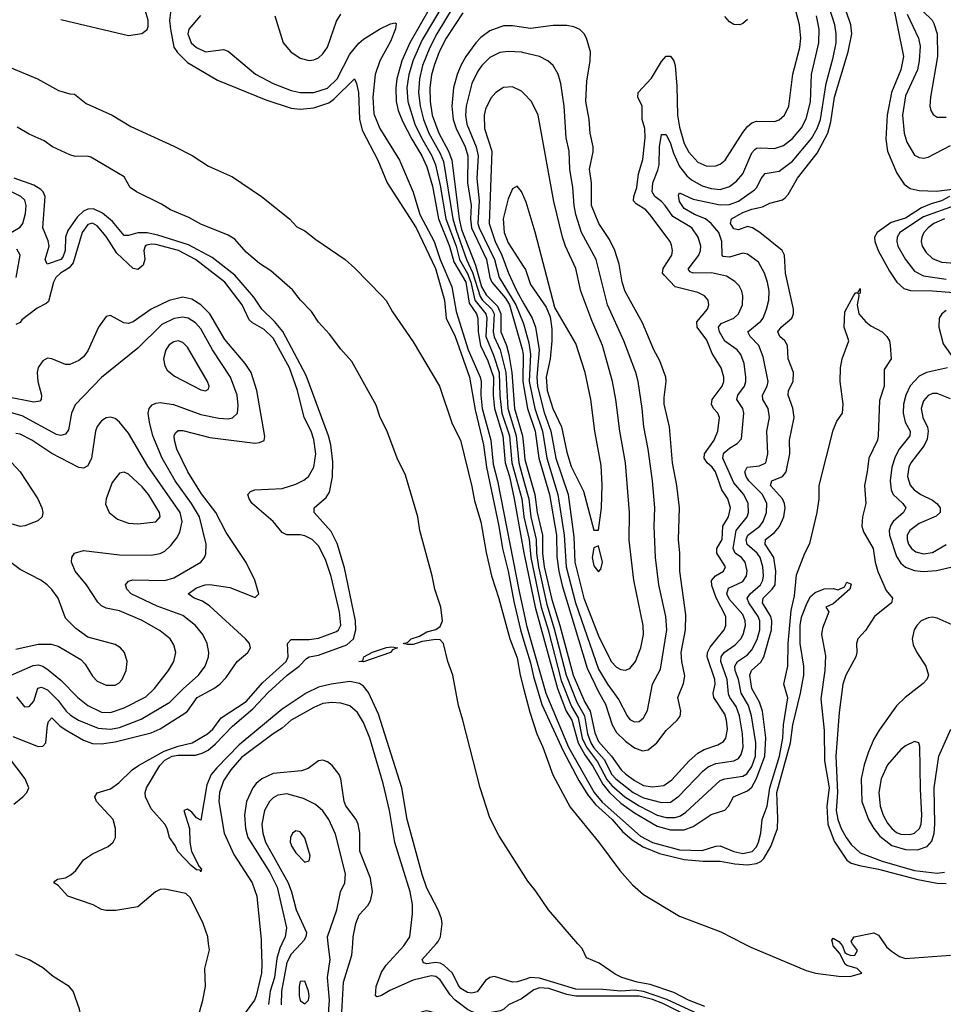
# Model space of a CAD drawing. Header units: inches. Extents: x 1173000 to 1307049, y 522583 to 678455.
# Tile 26 of 256: x 1197768 to 1201857, y 539732 to 544093. Entities that reach past the tile are written whole.
import ezdxf

# ---------------------------------------------------------------- set-up
doc = ezdxf.new("R2010")
doc.units = ezdxf.units.IN
doc.header["$MEASUREMENT"] = 0
for name, color, linetype in [('B1593', 7, 'Continuous'), ('B1594', 7, 'Continuous'), ('B2503', 7, 'Continuous'), ('B2504', 7, 'Continuous')]:
    doc.layers.add(name, color=color, linetype=linetype)

msp = doc.modelspace()

# ---------------------------------------------------------------- linework, layer by layer
at = {"layer": 'B1593', "color": 5}
for points, elevation in [([(1198559.6, 539680.4), (1198578.5, 539750), (1198589.8, 539810), (1198587, 539890), (1198607.4, 539972.6), (1198603.9, 540000)], 680), ([(1198837.4, 540000), (1198840.3, 539910), (1198837.6, 539870), (1198814.6, 539770), (1198807.1, 539750), (1198750, 539672)], 680), ([(1198928.5, 540000), (1198919.3, 539980.7), (1198906.1, 539933.9), (1198896.6, 539850), (1198877.1, 539790), (1198869.5, 539730.5)], 720), ([(1199012.2, 540000), (1198970, 539954.5), (1198950, 539916.2), (1198926.3, 539790), (1198925.5, 539730)], 740), ([(1199134.3, 539690), (1199139.6, 539750), (1199130.3, 539850), (1199142.6, 539930), (1199134.1, 540000)], 740), ([(1200000, 539611.7), (1199970.5, 539590), (1199885.6, 539574.4), (1199850, 539575.8), (1199810, 539584.4), (1199685.1, 539645.1), (1199610, 539692.9), (1199570, 539702.3), (1199550, 539698.4), (1199478.7, 539661.3), (1199420.4, 539619.6), (1199366.1, 539553.9), (1199330, 539484.1), (1199310, 539466.2), (1199290, 539487.6), (1199249.6, 539569.6), (1199224.8, 539584.8), (1199169.9, 539589.9), (1199166.9, 539606.9), (1199192.1, 539670), (1199201, 539830), (1199238.5, 539950), (1199242.2, 540000)], 720), ([(1200000, 539764), (1199990, 539756.7), (1199932.8, 539730), (1199911.1, 539710), (1199896.6, 539703.4), (1199829.7, 539690.3), (1199790, 539689.1), (1199750, 539709.1), (1199696, 539750), (1199673.7, 539773.8), (1199630, 539840.8), (1199610, 539855.4), (1199590, 539857.7), (1199510, 539838.1), (1199406.9, 539793.1), (1199370, 539771.3), (1199350, 539764.1), (1199343.1, 539770), (1199346.2, 539810), (1199370, 539874.6), (1199390, 539905.3), (1199468.1, 539990), (1199474.7, 540000)], 680), ([(1200000, 539840.5), (1199970, 539831.1), (1199950, 539829.4), (1199870, 539854.7), (1199850, 539849.9), (1199830, 539837.2), (1199793.7, 539786.3), (1199770, 539781.8), (1199750, 539784.6), (1199721.5, 539801.5), (1199710, 539815.6), (1199684, 539870), (1199645.3, 539905.3), (1199630, 539913.5), (1199610, 539916.7), (1199570.8, 539910.8), (1199555.2, 539915.2), (1199549.8, 539930), (1199612.2, 540000)], 660), ([(1197736.9, 539203.1), (1197777.6, 539282.4), (1197814.9, 539325.1), (1197850, 539382.4), (1197879.7, 539410), (1197932.1, 539447.9), (1197975.3, 539504.7), (1197988.4, 539530), (1198004.4, 539590), (1198034.3, 539650), (1198036.9, 539690), (1198032.6, 539710), (1198004.7, 539790), (1197986.3, 539810), (1197915.6, 539855.6), (1197870, 539893.1), (1197810, 539928.6), (1197750, 539951.9)], 720)]:
    msp.add_lwpolyline(points, dxfattribs=dict(at, elevation=elevation))
at = {"layer": 'B1593', "color": 5, "elevation": 760}
msp.add_lwpolyline([(1199030, 539834), (1199010, 539832.8), (1199005, 539810), (1199004.8, 539770), (1199010, 539748.8), (1199030, 539733.4), (1199046.6, 539750), (1199049.7, 539770), (1199046.8, 539790)], close=True, dxfattribs=at)
at = {"layer": 'B1594', "color": 5}
for points, elevation in [([(1197950, 544093), (1198250, 544021.9), (1198308.3, 544031.7), (1198331.4, 544048.6), (1198337, 544062.9), (1198336.3, 544090), (1198319.3, 544150)], 660), ([(1199587.3, 544150), (1199495.9, 543990), (1199459.6, 543910), (1199437.5, 543830), (1199433.4, 543790), (1199435.1, 543730), (1199444.1, 543690), (1199462.6, 543642.6), (1199503.3, 543563.3), (1199548.2, 543490), (1199570, 543440.4), (1199595, 543355), (1199622.6, 543210), (1199671.3, 543090), (1199690, 543020.4), (1199742.6, 542930), (1199757.5, 542837.5), (1199790, 542790), (1199796.4, 542770), (1199797.6, 542710), (1199808.8, 542650), (1199840.9, 542580.9), (1199865.8, 542510), (1199864.6, 542430), (1199870.5, 542370), (1199907.7, 542250), (1199917.5, 542130), (1199936.3, 542070), (1199957.9, 541970), (1200000, 541731.1)], 720), ([(1199650, 544172.2), (1199550, 544002.6), (1199510, 543913.1), (1199490.3, 543850), (1199482.2, 543790), (1199486.4, 543730), (1199517.5, 543630), (1199546.2, 543570), (1199592.6, 543490), (1199609, 543450), (1199630, 543358.4), (1199655.1, 543210), (1199699.8, 543090), (1199715.8, 543030), (1199750, 542969), (1199765.9, 542930), (1199783.7, 542850), (1199832.2, 542790), (1199836.6, 542770), (1199831.4, 542690), (1199866, 542606), (1199890.8, 542530), (1199893.1, 542426.9), (1199902.5, 542350), (1199937.2, 542250), (1199946.8, 542130), (1199990.7, 541970), (1200000, 541892.1)], 740), ([(1199687.7, 544150), (1199614.9, 544030), (1199583.8, 543970), (1199551.6, 543890), (1199537.7, 543830), (1199533.1, 543770), (1199540.2, 543710), (1199555.8, 543650), (1199579.8, 543590), (1199630, 543499.9), (1199644.3, 543464.3), (1199685.9, 543210), (1199699.9, 543159.9), (1199746, 543030), (1199772.3, 542972.3), (1199806.7, 542866.7), (1199817.6, 542850), (1199858.5, 542810), (1199869.2, 542790), (1199863.5, 542710), (1199868.4, 542688.4), (1199894.8, 542630), (1199919.7, 542530), (1199928.8, 542370), (1199966.3, 542250), (1199977.1, 542130), (1200000, 542049.4)], 760), ([(1198436.1, 544136.1), (1198430.5, 544089.5), (1198435, 544050), (1198450.3, 543970.3), (1198466.5, 543946.5), (1198510, 543903.6), (1198644.2, 543824.2), (1198857.3, 543737.3), (1198970, 543701.2), (1199010, 543695.7), (1199070, 543702.3), (1199136, 543724), (1199159.1, 543740.9), (1199250, 543830.4), (1199259.7, 543810), (1199267.9, 543770), (1199271.9, 543651.9), (1199283.6, 543603.6), (1199354.1, 543470), (1199395, 543370), (1199522.7, 543170), (1199609.2, 542990), (1199648.6, 542850), (1199656, 542770), (1199696.3, 542690), (1199759.5, 542510), (1199784.5, 542364.5), (1199820.8, 542210), (1199834.4, 542110), (1199890, 541849.2), (1199905.4, 541750), (1199931.3, 541650), (1199956.1, 541516.1), (1199984.5, 541390), (1200000, 541340.5)], 660), ([(1198568.4, 544111.6), (1198516.3, 544050), (1198512.4, 544030), (1198527.5, 543990), (1198550, 543969.1), (1198590, 543949.6), (1198670, 543959.8), (1198690, 543953.2), (1198811.3, 543851.3), (1198890.6, 543810.6), (1198970, 543778.3), (1199010, 543769.7), (1199070, 543770.1), (1199130, 543788.8), (1199174.1, 543830), (1199230, 543940.3), (1199270, 543988.2), (1199290, 544006), (1199361.2, 544050), (1199410, 544074.5), (1199430, 544078.4), (1199435, 544075), (1199432.3, 544052.3), (1199410, 543995.8), (1199362.7, 543910), (1199341.3, 543850), (1199331.8, 543750), (1199336.2, 543676.2), (1199362.5, 543610), (1199450.1, 543470), (1199510, 543328.5), (1199538.9, 543230), (1199602.4, 543110), (1199629.2, 543030), (1199681.7, 542910), (1199699.7, 542799.7), (1199753.5, 542630), (1199805.9, 542510), (1199811.3, 542490), (1199809.5, 542430), (1199816.1, 542370), (1199854.2, 542230), (1199863.8, 542123.8), (1199883.5, 542050), (1199979.3, 541559.3), (1200000, 541465.1)], 680), ([(1198897.1, 544110), (1198934.5, 543990), (1198968.3, 543950), (1199010, 543922.1), (1199050, 543911.6), (1199070, 543914.2), (1199090, 543923.4), (1199110, 543941.5), (1199130, 543971.1), (1199170, 544086.5), (1199190, 544116.5)], 720), ([(1199730, 544123.5), (1199656.5, 544010), (1199625.6, 543950), (1199603.2, 543890), (1199591.8, 543848.2), (1199584.3, 543790), (1199584.5, 543730), (1199594, 543670), (1199623.2, 543590), (1199667.1, 543510), (1199680.9, 543470), (1199713.6, 543210), (1199723.9, 543163.9), (1199785.4, 543005.4), (1199813, 542910), (1199833.7, 542873.7), (1199883.5, 542823.5), (1199897.8, 542790), (1199898, 542710), (1199922.9, 542650), (1199933.5, 542610), (1199946.6, 542530), (1199959, 542370), (1199994.6, 542250), (1200000, 542194.5)], 780), ([(1200000, 544057.6), (1199950, 544064.6), (1199910, 544064.6), (1199850, 544042.9), (1199810, 544014), (1199786.8, 543990), (1199743.1, 543930), (1199720.8, 543890), (1199704.5, 543850), (1199688.9, 543790), (1199680.6, 543710), (1199686.6, 543650), (1199699.7, 543610), (1199740.7, 543530), (1199751.5, 543490), (1199750.6, 543370), (1199766.6, 543270), (1199763.1, 543210), (1199767.9, 543170), (1199834.3, 543030), (1199849.9, 542950), (1199859, 542930), (1199918.9, 542858.9), (1199936.6, 542830), (1199993, 542633), (1199996.5, 542610), (1199995.3, 542490), (1200000, 542463.4)], 820), ([(1200000, 543946.1), (1199990, 543948.5), (1199930, 543951.8), (1199893.1, 543946.9), (1199850, 543925), (1199814.1, 543890), (1199796, 543864), (1199769.7, 543810), (1199745, 543710), (1199742.4, 543670), (1199748.2, 543630), (1199789.3, 543530), (1199797.6, 543490), (1199791.4, 543388.6), (1199802.3, 543290), (1199796.7, 543190), (1199801.9, 543170), (1199869.5, 543030), (1199890.3, 542950), (1199964.7, 542830), (1199997.7, 542750), (1200000, 542741.4)], 840), ([(1197722.5, 543882.5), (1197846, 543830), (1197938.8, 543778.8), (1197990, 543763.5), (1198010, 543762), (1198061.9, 543721.9), (1198177.3, 543670), (1198259.6, 543619.6), (1198450, 543532.1), (1198530.6, 543490.6), (1198603.2, 543443.2), (1198710, 543396.8), (1198837.8, 543310), (1198962.6, 543210), (1198995, 543175), (1199030, 543157), (1199078.3, 543118.3), (1199208.1, 543030), (1199251.6, 542991.6), (1199371, 542870), (1199390, 542849.1), (1199419.1, 542799.1), (1199510, 542666.3), (1199626.2, 542470), (1199683.3, 542303.3), (1199719.2, 542230), (1199770, 542025.5), (1199781.3, 541961.3), (1199810, 541868), (1199833.2, 541733.2), (1199856.6, 541630), (1199890, 541528.5), (1199938.2, 541350), (1199970, 541266.4), (1199983.3, 541190), (1200000, 541126.3)], 640), ([(1200000, 543765.8), (1199990, 543776.4), (1199950, 543794.8), (1199910, 543791.9), (1199875.6, 543770), (1199854.5, 543745.5), (1199830, 543696.3), (1199823.6, 543670), (1199826.3, 543610), (1199858.3, 543510), (1199846, 543190), (1199872.7, 543110), (1199903, 543050), (1199931.6, 542970), (1199968.6, 542890), (1200000, 542834.5)], 860), ([(1200000, 540305.7), (1199890, 540478.7), (1199850, 540557.7), (1199806.1, 540690), (1199730.4, 540990.4), (1199710, 541055.1), (1199686, 541190), (1199663.8, 541250), (1199644.4, 541330), (1199630, 541345.8), (1199610, 541348.1), (1199550, 541338.3), (1199510, 541325.7), (1199484.9, 541324.9), (1199465.2, 541330), (1199485.3, 541334.7), (1199500.7, 541350), (1199537.4, 541362.6), (1199570, 541381.3), (1199610, 541391.8), (1199630, 541404.4), (1199639.3, 541430), (1199633.1, 541490), (1199605.4, 541570), (1199594.7, 541630), (1199539.5, 541830), (1199531.2, 541890), (1199475.8, 542075.8), (1199439.3, 542150), (1199393.6, 542273.6), (1199363.8, 542330), (1199345.5, 542385.5), (1199238.1, 542578.1), (1199190, 542632.7), (1199139.8, 542699.8), (1199090, 542753.3), (1199059.7, 542799.7), (1199010.7, 542850), (1198975.9, 542895.9), (1198880, 542980), (1198830, 543012.4), (1198770, 543063.2), (1198720.3, 543120.3), (1198690, 543137.7), (1198570, 543186.2), (1198516.1, 543216.1), (1198435.6, 543250), (1198395, 543275), (1198284.5, 543330), (1198256.1, 543350), (1198230, 543396), (1198083.3, 543483.3), (1198067.8, 543487.8), (1198013.7, 543486.3), (1197990, 543493.8), (1197912.3, 543530), (1197876.6, 543556.6), (1197810, 543586.2), (1197757.1, 543617.1)], 640), ([(1197729.7, 543150), (1197770, 543173.7), (1197781.8, 543190), (1197793.9, 543233.8), (1197795.7, 543270), (1197790, 543292.7), (1197772.7, 543310), (1197572.8, 543410)], 680), ([(1199612.2, 540000), (1199621.1, 540010), (1199631.4, 540030), (1199638, 540090), (1199636.1, 540110), (1199620.5, 540150), (1199570, 540245.7), (1199550, 540306.3), (1199483.5, 540550), (1199460.4, 540690), (1199356.4, 541016.4), (1199312.7, 541112.7), (1199290, 541141), (1199272.6, 541152.6), (1199230, 541161.2), (1199147.2, 541150), (1199090, 541136.4), (1199035.8, 541110), (1198930, 541039.4), (1198739.5, 540880.5), (1198641.2, 540778.8), (1198615.9, 540750), (1198596.1, 540703.9), (1198570, 540548), (1198550, 540558), (1198530, 540582), (1198510, 540595.3), (1198494, 540590), (1198519.3, 540510), (1198520.9, 540450), (1198528.7, 540408.7), (1198561.6, 540341.6), (1198572.4, 540330), (1198570, 540318), (1198566, 540326), (1198550, 540327.6), (1198526.8, 540346.8), (1198468.5, 540408.5), (1198455.8, 540435.8), (1198431.6, 540470), (1198420.9, 540510), (1198410, 540529), (1198350, 540597.2), (1198325, 540650), (1198322.6, 540670), (1198328.7, 540690), (1198387.6, 540790), (1198410, 540813.1), (1198442.3, 540830), (1198470, 540835), (1198545.4, 540834.6), (1198576.1, 540843.9), (1198602.3, 540857.7), (1198635.3, 540884.7), (1198710, 540963.8), (1198799.8, 541040.2), (1198867.2, 541112.8), (1198952.7, 541190), (1199004.8, 541230), (1199037.2, 541262.8), (1199050, 541270.5), (1199090, 541278.4), (1199215.6, 541324.4), (1199245.6, 541350), (1199256.6, 541390), (1199253.9, 541430), (1199205.5, 541665.5), (1199172.9, 541772.9), (1199146.3, 541826.3), (1199071.2, 541910), (1199071.5, 541930), (1199124.2, 541975.8), (1199139.5, 542000.5), (1199152.4, 542067.6), (1199153.6, 542133.6), (1199145, 542210), (1199135.4, 542250), (1199036.3, 542516.3), (1198932.1, 542712.1), (1198895.5, 542755.5), (1198839.9, 542810), (1198803.7, 542863.7), (1198720.5, 542960.5), (1198619.6, 543039.6), (1198515, 543095), (1198378.9, 543138.9), (1198331.4, 543148.6), (1198291.4, 543148.6), (1198250, 543136.9), (1198230, 543136.8), (1198178.7, 543198.7), (1198134.9, 543234.9), (1198094.3, 543254.3), (1198070, 543253.7), (1198050, 543243.9), (1198022.2, 543217.8), (1197981.4, 543158.6), (1197970.9, 543130), (1197968.3, 543070), (1197958.7, 543041.3), (1197950, 543029.9), (1197889.9, 543009.9), (1197880.9, 543030), (1197898.4, 543090), (1197893.8, 543113.8), (1197869.4, 543170), (1197880.8, 543310), (1197871.9, 543330), (1197861, 543341), (1197830, 543359.2), (1197743.2, 543390)], 660), ([(1200000, 543308), (1199990, 543332.3), (1199970, 543355.1), (1199950, 543343.7), (1199930, 543298.4), (1199909, 543211), (1199913, 543150), (1199930, 543104.8), (1200000, 542997.1)], 880), ([(1198603.9, 540000), (1198600.1, 540030), (1198579.6, 540090), (1198523.2, 540203.2), (1198502.8, 540222.8), (1198410, 540241.4), (1198390, 540240.7), (1198369.5, 540230.5), (1198290, 540164), (1198192.7, 540147.3), (1198150, 540147.3), (1198130, 540150.9), (1198092.3, 540172.3), (1197981, 540210), (1197937.2, 540257.2), (1197919.3, 540270), (1197922.5, 540277.5), (1197934.5, 540285.5), (1197970, 540291.6), (1197994.4, 540305.6), (1198015.6, 540324.5), (1198050, 540371.8), (1198090, 540398), (1198158.7, 540430), (1198181.3, 540450), (1198191.3, 540470), (1198191.2, 540510), (1198181.3, 540550), (1198107.9, 540630), (1198099.7, 540650), (1198110, 540668.2), (1198170, 540686.7), (1198206.9, 540713.1), (1198266, 540770), (1198294, 540790), (1198406.8, 540853.2), (1198470, 540875.5), (1198530.6, 540890), (1198599.9, 540930), (1198623, 540950), (1198660.1, 540999.9), (1198770, 541072.6), (1198843.6, 541156.4), (1198948.1, 541250), (1198956.6, 541270), (1198953.5, 541330), (1198970, 541347), (1199050, 541347.5), (1199090, 541353.7), (1199170, 541382.6), (1199179.6, 541390), (1199189.2, 541410.8), (1199183.9, 541470), (1199146.6, 541626.6), (1199121.6, 541701.6), (1199090, 541763), (1199063.4, 541790), (1199030, 541806.8), (1199010, 541811.4), (1198950, 541811.3), (1198930, 541822), (1198890.2, 541870.2), (1198796.8, 541950), (1198783.1, 541970), (1198778.3, 541990), (1198790, 542002.6), (1198809.2, 542010), (1198930, 542016.3), (1198990, 542035.1), (1199026.5, 542053.5), (1199046.9, 542070), (1199069.9, 542110.1), (1199078.7, 542170), (1199070, 542232.8), (1199058.3, 542270), (1199026.9, 542330), (1198997.6, 542450), (1198962.2, 542550), (1198890, 542681.9), (1198850, 542720.9), (1198798, 542750), (1198783.6, 542763.6), (1198753.1, 542830), (1198675.5, 542930), (1198545.6, 543030), (1198470.1, 543069.9), (1198370, 543097.4), (1198350, 543098.8), (1198330, 543094.2), (1198323.7, 543090), (1198316.6, 543070), (1198321.1, 543030), (1198314.9, 543005.1), (1198290, 542985.5), (1198270, 542991.1), (1198198.2, 543058.3), (1198150, 543133), (1198110, 543179.1), (1198090, 543190.8), (1198070, 543186.1), (1198043.6, 543150), (1198004.2, 543015.8), (1197986, 542994), (1197947.7, 542970), (1197928, 542950), (1197917.8, 542930), (1197895, 542845), (1197884.7, 542835.3), (1197844.5, 542815.5), (1197777.3, 542762.7), (1197770, 542751.6), (1197750, 542742.9)], 680), ([(1197751.8, 542950), (1197769.8, 543049.8), (1197755.5, 543075.5)], 680), ([(1197737.2, 540917.2), (1197850, 540873.7), (1197870, 540875.5), (1197883.8, 540890), (1197891.3, 540968.7), (1197895.8, 540984.2), (1197910, 541000.7), (1197945.6, 540965.6), (1197969.2, 540949.2), (1198050, 540901.3), (1198090, 540887), (1198130, 540885.9), (1198190, 540894.8), (1198350, 540934.7), (1198390, 540952.3), (1198498.3, 541021.7), (1198510, 541030.1), (1198552.9, 541090), (1198626.8, 541130), (1198654, 541150), (1198681.3, 541178.7), (1198730, 541249.4), (1198777.7, 541290), (1198789.8, 541310), (1198784.9, 541330), (1198766.8, 541350), (1198610, 541495.5), (1198576.8, 541516.8), (1198540.5, 541530), (1198513, 541550), (1198550, 541576.4), (1198589.6, 541590), (1198610, 541591.7), (1198697.4, 541577.4), (1198810, 541534), (1198826, 541550), (1198809, 541610), (1198770, 541688.5), (1198681.3, 541821.3), (1198635.4, 541910), (1198572.9, 541992.9), (1198511.8, 542090), (1198462.8, 542190), (1198452.7, 542230), (1198451.4, 542250), (1198456.9, 542263.1), (1198470, 542273.5), (1198490, 542272.7), (1198610, 542242.8), (1198810, 542217.5), (1198830, 542219.3), (1198850, 542229.1), (1198853.4, 542246.6), (1198817.7, 542450), (1198791.9, 542530), (1198765.7, 542570), (1198676.2, 542676.2), (1198609.5, 542790), (1198570, 542829.9), (1198530, 542854.2), (1198490, 542863.4), (1198430, 542849), (1198349.2, 542810.8), (1198270, 542754.5), (1198250, 542747), (1198228.5, 542750), (1198170, 542783.1), (1198150, 542778.3), (1198116.3, 542730), (1198070, 542626.2), (1198050, 542599.4), (1198030, 542583.7), (1197990, 542566), (1197970, 542565.6), (1197910, 542590.9), (1197890, 542593.5), (1197870, 542582.2), (1197850, 542552.6), (1197844.8, 542530), (1197847.9, 542490), (1197864.4, 542430), (1197862.4, 542410), (1197856.6, 542403.4), (1197830, 542397.9), (1197710, 542421.6)], 720), ([(1197753.9, 541093.9), (1197789.5, 541049.5), (1197810, 541050.2), (1197830, 541073.7), (1197848.2, 541131.8), (1197863.4, 541136.6), (1197890, 541125), (1197937.9, 541077.9), (1197972.9, 541030), (1197992.1, 541012.1), (1198027.8, 540990), (1198114.4, 540954.4), (1198170, 540950.7), (1198210, 540957.8), (1198305.4, 540994.6), (1198433.1, 541070), (1198490.8, 541129.2), (1198559.1, 541190), (1198589.2, 541230), (1198603, 541270), (1198604.7, 541290), (1198598.3, 541330), (1198578.3, 541370), (1198546.5, 541410), (1198490, 541453.2), (1198375.8, 541495.8), (1198261.5, 541550), (1198241.5, 541570), (1198236.1, 541590), (1198250, 541605.5), (1198268.7, 541611.3), (1198410, 541609.2), (1198450, 541620.3), (1198569.7, 541690), (1198586.6, 541710), (1198592.5, 541727.5), (1198593.6, 541770), (1198563.4, 541890), (1198528.1, 541950), (1198455.9, 542050), (1198398.7, 542150), (1198357.8, 542250), (1198342.1, 542310), (1198337, 542350), (1198341.4, 542370), (1198353.5, 542386.5), (1198370, 542394.6), (1198390, 542396.8), (1198448, 542388), (1198570, 542344.6), (1198650, 542327.9), (1198690, 542325), (1198710, 542329), (1198732.5, 542350), (1198735.6, 542384.4), (1198729.9, 542430), (1198701.7, 542510), (1198621.7, 542630), (1198570, 542723.9), (1198546.5, 542750), (1198512.9, 542770), (1198490, 542774.3), (1198451.5, 542768.5), (1198397.7, 542742.3), (1198290, 542638.3), (1198130, 542508), (1198013, 542387), (1197997, 542350), (1197983.4, 542276.6), (1197970, 542256.4), (1197950, 542251.4), (1197930, 542255.5), (1197777.8, 542337.8), (1197710, 542357.9)], 740), ([(1197730, 541190.1), (1197827.7, 541232.3), (1197850, 541235), (1197870, 541229.3), (1197893.6, 541213.6), (1197950, 541166.6), (1198024.7, 541090), (1198070, 541054.5), (1198130, 541026), (1198170, 541023.8), (1198230, 541044.6), (1198326.3, 541093.7), (1198364.1, 541130), (1198426.5, 541210), (1198449.8, 541250), (1198458.4, 541290), (1198450, 541324.2), (1198434.6, 541350), (1198390, 541386.3), (1198310, 541430.9), (1198210, 541474.3), (1198150, 541486.5), (1198130, 541496.5), (1198113.4, 541513.4), (1198063.4, 541590), (1198013.3, 541650), (1197996.8, 541690), (1197998, 541710), (1198009.8, 541730.2), (1198050, 541741.1), (1198210, 541722.2), (1198350, 541721.3), (1198390, 541727.7), (1198410, 541739.3), (1198436.1, 541763.9), (1198463, 541797), (1198477.3, 541822.7), (1198486.4, 541870), (1198478.6, 541910), (1198334.8, 542114.8), (1198250, 542261.6), (1198210, 542309.8), (1198190, 542326.6), (1198170, 542331.9), (1198150, 542328.7), (1198130, 542315.3), (1198110, 542291.1), (1198102.6, 542270), (1198085.9, 542150), (1198070, 542117.2), (1198050, 542106.3), (1198030, 542108.6), (1197910, 542171.7), (1197821.2, 542230), (1197770, 542256.5), (1197750, 542260.3)], 760), ([(1197713.7, 542150), (1197769.4, 542089.5), (1197847.5, 541970), (1197866.2, 541930), (1197870.2, 541910), (1197867, 541890), (1197847.3, 541872.7), (1197790, 541850.9), (1197770, 541847.7), (1197730, 541859.4)], 760), ([(1197750, 541304.1), (1197850, 541327.1), (1197907.3, 541327.3), (1197938.1, 541318.1), (1198039, 541259), (1198057.9, 541237.9), (1198090, 541184.9), (1198110, 541163.5), (1198150, 541145), (1198190, 541145.2), (1198206.5, 541153.5), (1198221, 541170), (1198239.1, 541210), (1198243.5, 541250), (1198231.8, 541290), (1198214.5, 541310), (1198190, 541324.7), (1198070, 541357.7), (1198016.2, 541396.2), (1197970, 541441.6), (1197937.4, 541530), (1197910, 541568.5), (1197888.5, 541590), (1197861.3, 541610), (1197770, 541658), (1197710, 541702)], 780), ([(1199474.7, 540000), (1199494.5, 540030), (1199507.1, 540132.9), (1199506.6, 540173.4), (1199496.5, 540230), (1199428.3, 540448.3), (1199404.5, 540590), (1199377.1, 540710), (1199318.1, 540910), (1199290, 540980.3), (1199263.9, 541023.9), (1199230, 541053), (1199190, 541065.4), (1199150, 541068.3), (1199110, 541064.4), (1199070, 541046.9), (1198970, 540990.8), (1198930, 540954.2), (1198890, 540929.5), (1198750, 540824.8), (1198702.3, 540770), (1198670, 540720.8), (1198652.9, 540670), (1198650, 540630), (1198672.5, 540490), (1198715.8, 540395.8), (1198797.4, 540270), (1198818.1, 540210), (1198836.9, 540016.9), (1198837.4, 540000)], 680), ([(1197742, 540618), (1197781.3, 540650), (1197799.6, 540670), (1197808.2, 540690), (1197792.2, 540730), (1197685.7, 540870)], 720), ([(1199242.2, 540000), (1199244.4, 540030), (1199255.5, 540090), (1199271.4, 540128.6), (1199308.5, 540170), (1199320.7, 540190), (1199329.9, 540230), (1199321.4, 540290), (1199274.1, 540410), (1199273.5, 540490), (1199267.1, 540530), (1199258, 540550), (1199211.1, 540611.1), (1199204.3, 540630), (1199189.9, 540729.9), (1199181.8, 540750), (1199150.8, 540790), (1199130, 540806), (1199110, 540813.3), (1199090, 540809.8), (1199044.5, 540775.5), (1199014.9, 540765.1), (1198890, 540754.2), (1198840.1, 540730), (1198815.1, 540710), (1198799.3, 540690), (1198772.2, 540630), (1198763.3, 540570), (1198767.8, 540510), (1198778.5, 540470), (1198875.4, 540315.4), (1198907, 540250), (1198948.7, 540070), (1198942.7, 540030), (1198928.5, 540000)], 720), ([(1199134.1, 540000), (1199130.5, 540030), (1199171.9, 540150), (1199188.5, 540230), (1199206.6, 540270), (1199210.5, 540310), (1199165.6, 540485.6), (1199135.9, 540550), (1199110, 540588.9), (1199077.4, 540617.4), (1199023.8, 540643.8), (1198950, 540663.2), (1198910, 540658.3), (1198890, 540646.6), (1198874, 540630), (1198851.8, 540590), (1198840.5, 540530), (1198843.7, 540490), (1198856.6, 540450), (1198956.3, 540270), (1198971.8, 540230), (1198991.6, 540150), (1199037.2, 540050), (1199034.6, 540030), (1199025.5, 540014.5), (1199012.2, 540000)], 740)]:
    msp.add_lwpolyline(points, dxfattribs=dict(at, elevation=elevation))
for points, elevation in [([(1198470, 542669.8), (1198450, 542665.4), (1198430, 542651.9), (1198414.4, 542630), (1198405, 542590), (1198410, 542559.1), (1198420.6, 542540.6), (1198453.8, 542513.8), (1198570, 542453.4), (1198590, 542448.6), (1198603.5, 542456.5), (1198607.2, 542470), (1198599.4, 542490), (1198510, 542642.7), (1198490, 542663.5)], 760), ([(1198230, 542088.8), (1198210, 542084.2), (1198177.7, 542042.3), (1198150.2, 541970), (1198147.1, 541947.1), (1198163.1, 541910), (1198200.1, 541880.1), (1198250, 541862.5), (1198290, 541860.1), (1198370, 541868.7), (1198389.8, 541890), (1198386.3, 541910), (1198338.4, 541990), (1198310, 542023.6), (1198250, 542079.4)], 780), ([(1199290, 541248.5), (1199269.6, 541250), (1199286.7, 541253.3), (1199291.6, 541270), (1199330, 541291.4), (1199391.9, 541311.9), (1199414.8, 541314.8), (1199441, 541310), (1199418, 541302), (1199410, 541289.9)], 640), ([(1198990, 540500.5), (1198975.5, 540490), (1198967.4, 540470), (1198966, 540450), (1198972.2, 540430), (1198990, 540403.1), (1199030, 540361.6), (1199050, 540367.3), (1199054, 540390), (1199030, 540469.3), (1199010, 540495.1)], 760)]:
    msp.add_lwpolyline(points, close=True, dxfattribs=dict(at, elevation=elevation))
at = {"layer": 'B2503', "color": 5}
for points, elevation in [([(1200801.3, 539721.3), (1200729.2, 539750), (1200663.8, 539783.8), (1200559.7, 539819.7), (1200501.3, 539830), (1200434, 539850), (1200404.8, 539864.8), (1200333.7, 539913.7), (1200277.8, 539937.8), (1200258.2, 539978.2), (1200239.3, 540000)], 640), ([(1200975.4, 540000), (1201005, 539985), (1201250, 539881.1), (1201290.9, 539869.1), (1201405.8, 539854.2), (1201450, 539857), (1201497.2, 539870), (1201475.3, 539890), (1201430, 539903.7), (1201422.7, 539910), (1201398.4, 539958.4), (1201369.7, 539990), (1201367.7, 540000)], 640), ([(1201403, 540000), (1201410.7, 539990.7), (1201421.6, 539961.6), (1201430, 539954.8), (1201447.9, 539947.9), (1201466, 539950), (1201477.2, 539970), (1201456, 540000)], 640), ([(1201596.8, 540000), (1201606.4, 539986.4), (1201627.6, 539967.6), (1201663.1, 539943.1), (1201690, 539934.9), (1201890, 539949.3)], 640), ([(1200790, 539680.1), (1200633.6, 539753.6), (1200530, 539788.6), (1200490, 539793.9), (1200430, 539790.6), (1200350, 539797.5), (1200230, 539798.3), (1200070, 539848.1), (1200030.1, 539850), (1200000, 539840.5)], 660), ([(1200770, 539656.5), (1200615.5, 539735.5), (1200570, 539753.2), (1200510, 539767.5), (1200230, 539767.2), (1200190, 539775), (1200110, 539802), (1200070, 539805), (1200043.9, 539796.1), (1200000, 539764)], 680)]:
    msp.add_lwpolyline(points, dxfattribs=dict(at, elevation=elevation))
at = {"layer": 'B2504', "color": 5}
for points, elevation in [([(1201899.8, 544740.2), (1201735.1, 544650), (1201710.4, 544629.6), (1201687.7, 544592.3), (1201677.7, 544490), (1201681.8, 544430), (1201715.4, 544315.4), (1201741.3, 544190), (1201753, 544153), (1201766.6, 544130), (1201807.5, 544090), (1201816, 544076), (1201830.5, 544030), (1201832.1, 543930), (1201801.1, 543750), (1201798.4, 543710), (1201802.2, 543690), (1201812, 543672), (1201830, 543660.8), (1201870, 543660.6)], 760), ([(1200000, 541892.1), (1200000.3, 541890), (1200023.6, 541790), (1200031.2, 541710), (1200076.8, 541490), (1200108, 541390), (1200165.2, 541165.2), (1200210.5, 541050.5), (1200240.1, 541000.1), (1200258.6, 540910), (1200277.7, 540870), (1200325.8, 540805.8), (1200367.7, 540727.7), (1200390, 540701.5), (1200446.6, 540650), (1200510, 540610.7), (1200590, 540569.1), (1200630, 540559.5), (1200670, 540559.4), (1200693.3, 540566.7), (1200717.7, 540582.3), (1200870, 540722.3), (1200890.3, 540729.7), (1200970, 540741.6), (1200987, 540753), (1201010, 540785.2), (1201025.9, 540830), (1201026.6, 540890), (1201007.4, 541010), (1200994.5, 541054.5), (1200962.4, 541110), (1200950.7, 541170), (1200935.4, 541210), (1200933.9, 541230), (1200945.4, 541250), (1200990, 541279.5), (1201010, 541301.2), (1201032.6, 541347.4), (1201044.9, 541390), (1201044.3, 541430), (1201037.7, 541450), (1200996, 541510), (1200988.5, 541530), (1201002.1, 541550), (1201047.4, 541590), (1201058.6, 541610), (1201061.9, 541630), (1201058.6, 541670), (1201047.1, 541710), (1201033.1, 541730), (1200988.3, 541768.3), (1200983.8, 541790), (1200992, 541810), (1201044.4, 541850), (1201060.3, 541870), (1201074.9, 541910), (1201075.4, 541950), (1201056.5, 541990), (1200996.4, 542050), (1200984, 542070), (1200978.1, 542090), (1200989.5, 542110.5), (1201043.9, 542116.1), (1201071.2, 542130), (1201080.7, 542170), (1201076.7, 542270), (1201088.3, 542330), (1201081.5, 542370), (1201057.7, 542410), (1201056.4, 542430), (1201078, 542470), (1201081.5, 542490), (1201059.7, 542599.7), (1201040.6, 542650), (1201002.7, 542690), (1200991.6, 542710), (1201050, 542757.2), (1201059.9, 542770), (1201074.8, 542810), (1201085, 542850), (1201086.4, 542890), (1201079.6, 542930), (1201066.2, 542970), (1201039.1, 543019.1), (1200990, 543054), (1200970, 543058.4), (1200910, 543040.4), (1200883.2, 543043.2), (1200878.4, 543050), (1200876.7, 543110), (1200863.1, 543150), (1200829.1, 543190), (1200804.9, 543210), (1200756.3, 543230), (1200710, 543256.9), (1200690, 543286.6), (1200684.9, 543315.1), (1200690, 543326.4), (1200750, 543297.4), (1200870, 543272.1), (1200910, 543274), (1200950, 543289.4), (1201021.5, 543338.5), (1201031.8, 543350), (1201050.3, 543389.7), (1201068.6, 543411.4), (1201130, 543421), (1201190, 543465.3), (1201273.4, 543566.6), (1201298.9, 543610), (1201313, 543650), (1201338.2, 543810), (1201370, 543924.9), (1201382.4, 543990), (1201382.9, 544030), (1201377.1, 544070), (1201342, 544182)], 740), ([(1201630, 544185.8), (1201681.5, 543930), (1201670.1, 543870), (1201628.1, 543770), (1201608.7, 543670), (1201602.9, 543562.9), (1201610.1, 543510), (1201652.3, 543412.3), (1201684.6, 543364.6), (1201710, 543344.3), (1201750, 543335.7), (1201827.3, 543332.7), (1201897.5, 543342.5)], 720), ([(1200000, 541731.1), (1200003.7, 541710), (1200049.7, 541490.3), (1200149, 541130), (1200188, 541030), (1200212.7, 540990), (1200240.2, 540890), (1200270, 540836), (1200306.2, 540786.2), (1200350, 540706.1), (1200379.1, 540670), (1200430, 540622.8), (1200490, 540579.6), (1200590, 540520.4), (1200650, 540504.5), (1200710, 540504.8), (1200750, 540519.7), (1200830, 540572.7), (1200890, 540591), (1200906.4, 540610), (1200929, 540651), (1200990, 540677.2), (1201010, 540693.5), (1201030, 540732.2), (1201067.8, 540830), (1201071.6, 540911.6), (1201057.4, 541030), (1201043.8, 541070), (1201009.2, 541130), (1201000.3, 541190), (1201007.6, 541210), (1201050, 541246.7), (1201063.3, 541270), (1201097.3, 541390), (1201098.6, 541430), (1201093.4, 541450), (1201057, 541510), (1201059.1, 541530), (1201099.9, 541570), (1201112.3, 541590), (1201115.8, 541650), (1201106.4, 541710), (1201068, 541770), (1201069.4, 541790), (1201110, 541821.2), (1201131.5, 541848.5), (1201151.1, 541890), (1201157.5, 541930), (1201154.9, 541950), (1201146, 541970), (1201092.6, 542030), (1201097.8, 542050), (1201145.7, 542070), (1201161.7, 542090), (1201177.2, 542170), (1201177, 542230), (1201196.6, 542330), (1201191.5, 542371.5), (1201169.9, 542430), (1201171.6, 542450), (1201192.8, 542490), (1201194.4, 542530), (1201170.6, 542590), (1201167.2, 542650), (1201156, 542670), (1201133.3, 542690), (1201124.9, 542710), (1201139.5, 542730), (1201186.6, 542770), (1201193.9, 542790), (1201193.9, 542810), (1201158.8, 542970), (1201154, 543050), (1201144.3, 543070), (1201044.7, 543150), (1201012.6, 543170), (1200990, 543176.3), (1200950, 543162.4), (1200930, 543165.6), (1200915.3, 543190), (1200919, 543210), (1200970, 543238.4), (1201010, 543253.3), (1201056.7, 543263.3), (1201090, 543279.8), (1201144.8, 543295.2), (1201156.5, 543303.5), (1201170, 543318.9), (1201211.2, 543390), (1201298.3, 543501.7), (1201346.4, 543590), (1201359.4, 543640.6), (1201375.9, 543750), (1201436.5, 543950), (1201453.1, 544030), (1201448.4, 544070), (1201427.2, 544130)], 720), ([(1200000, 542194.5), (1200004.8, 542144.8), (1200049.1, 541989.1), (1200058.3, 541910), (1200082.4, 541810), (1200083.3, 541730), (1200089.7, 541670), (1200124.6, 541524.6), (1200159.8, 541410), (1200218.2, 541190), (1200269.9, 541070), (1200293.5, 541030), (1200314.8, 540934.8), (1200330, 540895.6), (1200388.4, 540830), (1200430.6, 540770.6), (1200450, 540752), (1200490, 540722.5), (1200530, 540701.3), (1200570, 540694.3), (1200619.5, 540700.5), (1200654.6, 540725.4), (1200731.5, 540810), (1200770, 540843.6), (1200799.2, 540860.8), (1200859.2, 540880.8), (1200884.3, 540895.7), (1200894.5, 540910), (1200901.2, 540950), (1200897.9, 540990), (1200890, 541016.5), (1200841.7, 541090), (1200838.9, 541110), (1200846.6, 541150), (1200845.4, 541170), (1200811.7, 541270), (1200813.7, 541290), (1200825.7, 541314.2), (1200886.8, 541390), (1200895, 541410), (1200894.9, 541450), (1200851.4, 541531.4), (1200833.1, 541586.9), (1200831.1, 541608.9), (1200848.4, 541630), (1200883.9, 541650), (1200892.7, 541670), (1200854.5, 541730), (1200854.4, 541750), (1200878.6, 541790), (1200881.8, 541850), (1200905.6, 541890), (1200915, 541930), (1200902.6, 541970), (1200876.5, 542010), (1200848.3, 542090), (1200834.1, 542110), (1200811.1, 542130), (1200798.6, 542150), (1200800.6, 542170), (1200843.4, 542230), (1200859.4, 542270), (1200866.9, 542330), (1200858.5, 542350), (1200840.5, 542370), (1200830.5, 542390), (1200834.2, 542410), (1200878.5, 542470), (1200885.7, 542490), (1200885.8, 542510), (1200874.3, 542550), (1200833.8, 542613.8), (1200810, 542672.5), (1200767.4, 542730), (1200766.3, 542753.7), (1200813.7, 542810), (1200819.8, 542830), (1200816.2, 542850), (1200799.7, 542870), (1200770, 542884.7), (1200670, 542909.4), (1200620.7, 542960.7), (1200614.5, 542970), (1200617.3, 542990), (1200655.5, 543050), (1200658.9, 543070), (1200654.3, 543094.3), (1200647.6, 543110), (1200558.2, 543230), (1200540.2, 543250), (1200497.5, 543277.5), (1200486.1, 543290), (1200486.8, 543310), (1200500.1, 543350), (1200507, 543410), (1200527.3, 543472.7), (1200537.8, 543570), (1200535.6, 543610), (1200524.6, 543650), (1200523.4, 543710), (1200504.7, 543750), (1200506.8, 543770), (1200566, 543834), (1200610, 543907.4), (1200630, 543930.4), (1200650, 543930.4), (1200664.4, 543910), (1200670.1, 543890.1), (1200677.6, 543797.6), (1200680.6, 543670), (1200690, 543616), (1200710, 543544.1), (1200730, 543505.9), (1200770, 543462.1), (1200810, 543443.3), (1200850, 543445.1), (1200870, 543453), (1200892, 543470), (1200970, 543593.4), (1200990, 543619.4), (1201010, 543636.3), (1201030, 543643), (1201110, 543641.8), (1201130, 543649.3), (1201154.5, 543670), (1201173.9, 543710), (1201191.6, 543851.6), (1201222.6, 543970), (1201226.5, 544010), (1201221.2, 544070), (1201206.3, 544126.3)], 780), ([(1200000, 542049.4), (1200022.6, 541970), (1200030.3, 541890), (1200054.9, 541790), (1200055.4, 541730), (1200064.8, 541670), (1200102.1, 541502.1), (1200134.9, 541394.9), (1200186.9, 541190), (1200235.4, 541070), (1200268.8, 541010), (1200282.2, 540930), (1200296.5, 540890), (1200310, 540867.4), (1200355.5, 540815.5), (1200390, 540750.1), (1200408, 540730), (1200484.8, 540670), (1200530, 540646.7), (1200610, 540624.9), (1200650, 540627.7), (1200686.9, 540653.1), (1200793.8, 540766.2), (1200815.9, 540784.1), (1200850, 540798.4), (1200930, 540809.7), (1200950, 540820.4), (1200962.2, 540837.8), (1200970.9, 540870), (1200968.1, 540930), (1200955.2, 541010), (1200939.8, 541050), (1200912.1, 541090), (1200906.1, 541106.1), (1200900.9, 541170), (1200872.6, 541250), (1200873.9, 541270), (1200886.4, 541290), (1200936.3, 541323.7), (1200961, 541350), (1200971.4, 541370), (1200981, 541410), (1200980.7, 541430), (1200970, 541458.6), (1200910, 541525), (1200898.4, 541550), (1200905.9, 541574.1), (1200970, 541604.1), (1200986.7, 541630), (1200988.5, 541651.5), (1200979.7, 541690), (1200963.4, 541710), (1200936.1, 541730), (1200926.7, 541750), (1200940.4, 541830), (1200988.3, 541890), (1200994.2, 541910), (1200993.7, 541950), (1200974.1, 541990), (1200930, 542041.1), (1200880.6, 542150), (1200883.6, 542170), (1200890, 542177.5), (1200910, 542195.4), (1200945, 542215), (1200963.8, 542236.2), (1200974.8, 542350), (1200969.3, 542370), (1200943, 542410), (1200947.5, 542430), (1200976.6, 542470), (1200983.4, 542490), (1200983, 542510), (1200975.1, 542570), (1200961.6, 542610), (1200944.7, 542630), (1200890, 542668.9), (1200866.1, 542710), (1200861.7, 542730), (1200873.4, 542746.7), (1200929.8, 542770), (1200949.9, 542790), (1200967.6, 542830), (1200969.1, 542870), (1200965.4, 542890), (1200953.8, 542913.8), (1200933.6, 542933.6), (1200897, 542957.1), (1200831.2, 542971.2), (1200750.4, 542970.4), (1200736.5, 542976.5), (1200727.5, 542987.5), (1200774.8, 543050), (1200782.7, 543070), (1200783.8, 543090), (1200772.5, 543130), (1200744.3, 543170), (1200660.5, 543220.5), (1200626.4, 543270), (1200610, 543288), (1200579.6, 543310), (1200568.3, 543330), (1200570.7, 543370), (1200593.7, 543426.3), (1200598.6, 543450), (1200601.3, 543530), (1200610, 543583.7), (1200630, 543583.6), (1200650, 543544.2), (1200662.1, 543502.1), (1200690, 543442.1), (1200721.7, 543401.7), (1200742.6, 543382.6), (1200790, 543356.9), (1200830, 543344.2), (1200870, 543340.7), (1200910, 543354.4), (1200942, 543378), (1200970, 543409.4), (1201010, 543502.3), (1201022.6, 543517.4), (1201030, 543523.3), (1201050, 543525.2), (1201110, 543522.1), (1201150, 543535.3), (1201190, 543566.6), (1201230, 543613.6), (1201250, 543653.6), (1201269.4, 543729.4), (1201273.8, 543850), (1201305.8, 543990), (1201307.9, 544050), (1201296.1, 544110)], 760), ([(1200990, 544092.9), (1200970, 544075), (1200956.3, 544070), (1200930, 544071.6), (1200910, 544083.5), (1200890, 544106.4)], 780), ([(1201697.2, 544117.2), (1201747.8, 544010), (1201755.1, 543975.1), (1201750.8, 543910), (1201742.5, 543870), (1201690, 543755.1), (1201676.1, 543670), (1201684.6, 543590), (1201696.6, 543550), (1201730, 543493), (1201750, 543482), (1201770, 543479.8), (1201790, 543483.9), (1201890, 543534.8)], 740), ([(1200000, 542463.4), (1200016.4, 542370), (1200050.2, 542270), (1200066.9, 542150), (1200113.4, 541990), (1200144.4, 541810), (1200146.8, 541713.2), (1200155.4, 541650), (1200170, 541587.2), (1200280.4, 541220.4), (1200330, 541115.3), (1200361.2, 541061.2), (1200391.3, 540970), (1200410, 540935.5), (1200450, 540897), (1200490, 540867.9), (1200525, 540855), (1200550, 540858.7), (1200588.6, 540890), (1200630, 540943.8), (1200679.3, 540990), (1200691.8, 541008.2), (1200695, 541030), (1200682.2, 541090), (1200706.9, 541153.1), (1200712.9, 541187.1), (1200699.8, 541250), (1200697.4, 541290), (1200716.4, 541390), (1200717.3, 541457.3), (1200690.7, 541650), (1200690.4, 541730), (1200684.3, 541790), (1200689.3, 541930), (1200678.1, 542030), (1200658, 542130), (1200644.5, 542290), (1200621.9, 542390), (1200621.1, 542418.9), (1200630.5, 542490), (1200628.5, 542510), (1200602.1, 542582.1), (1200576.3, 542630), (1200525.9, 542750), (1200449.2, 542889.2), (1200435.4, 542930), (1200422, 543010), (1200403.6, 543070), (1200379.1, 543119.1), (1200331.4, 543190), (1200299.6, 543270), (1200299.7, 543370), (1200290.4, 543430), (1200306.7, 543506.7), (1200307.7, 543530), (1200293.3, 543590), (1200288.8, 543650), (1200274.4, 543730), (1200279.2, 543820.8), (1200294.4, 543910), (1200295.8, 543950), (1200278.2, 544010), (1200267.2, 544030), (1200248.4, 544048.4), (1200220.7, 544060.7), (1200190, 544067.4), (1200130, 544066.7), (1200030, 544053.3), (1200000, 544057.6)], 820), ([(1200000, 542741.4), (1200021.7, 542661.7), (1200029.9, 542610), (1200023.2, 542490), (1200049.4, 542370), (1200082.6, 542270), (1200102, 542150), (1200150.7, 541990), (1200179.3, 541810), (1200187.5, 541670), (1200229.3, 541509.3), (1200330, 541216.2), (1200370, 541149.5), (1200420.1, 541080.1), (1200457.1, 541010), (1200470, 540993.6), (1200490, 540983.5), (1200510, 540985), (1200530, 541000.3), (1200547.5, 541032.5), (1200570.4, 541149.6), (1200604.5, 541215.5), (1200633.1, 541390), (1200628.4, 541450), (1200597.9, 541590), (1200582.5, 541710), (1200577.5, 541850), (1200579.6, 541930), (1200569.3, 542050), (1200551, 542190), (1200531.6, 542290), (1200524.7, 542370), (1200506.4, 542490), (1200495.5, 542530), (1200442.9, 542670), (1200370.4, 542830), (1200320.4, 543030), (1200255.5, 543150), (1200229.9, 543230), (1200222.3, 543270), (1200217.6, 543350), (1200203.4, 543430), (1200201.3, 543510), (1200187.7, 543570), (1200178.6, 543710), (1200163.7, 543810), (1200151.7, 543851.7), (1200129.7, 543890), (1200106.3, 543910), (1200069.2, 543929.2), (1200000, 543946.1)], 840), ([(1200000, 542834.5), (1200036.4, 542770), (1200051.4, 542730), (1200068, 542630), (1200057.2, 542510), (1200060.2, 542470), (1200090, 542352.6), (1200119.4, 542270), (1200142, 542150), (1200195.7, 541990), (1200221.9, 541801.9), (1200226.1, 541690), (1200266, 541530), (1200330, 541364.3), (1200386.9, 541250), (1200410, 541225), (1200430, 541214.3), (1200450, 541212.1), (1200470, 541219.6), (1200494.9, 541250), (1200518.6, 541310), (1200529.9, 541370), (1200528.7, 541410), (1200487.2, 541610), (1200467, 541787), (1200467.7, 541910), (1200450.9, 542130), (1200424.5, 542270), (1200407.6, 542410), (1200392.7, 542490), (1200347.8, 542650), (1200300.4, 542760.4), (1200252.2, 542890), (1200229.9, 542990), (1200184.3, 543090), (1200170.8, 543130), (1200132.3, 543287.7), (1200063.2, 543670), (1200033.6, 543730), (1200000, 543765.8)], 860), ([(1201885.5, 543310), (1201849.1, 543290), (1201803, 543277), (1201761.1, 543258.9), (1201690, 543213.9), (1201626.2, 543193.8), (1201564.2, 543150), (1201553.3, 543130), (1201554.2, 543110), (1201568.4, 543070), (1201619.4, 542979.4), (1201651.4, 542930), (1201682.1, 542902.1), (1201712.5, 542892.5), (1201810, 542892.2), (1201903.9, 542883.9)], 720), ([(1200000, 542997.1), (1200006.7, 542986.7), (1200030, 542920.4), (1200098.9, 542818.9), (1200116.7, 542776.7), (1200123.9, 542723.9), (1200124.1, 542670), (1200117.3, 542590), (1200099.4, 542510), (1200103.8, 542450), (1200128, 542370), (1200166.1, 542290), (1200190, 542176.5), (1200210, 542113.6), (1200264.8, 542004.8), (1200310, 541831.3), (1200330, 541832), (1200344.2, 541930), (1200347.4, 542032.6), (1200342.1, 542117.9), (1200314.7, 542270), (1200296.4, 542410), (1200271.6, 542530), (1200230, 542658.9), (1200137.7, 542817.7), (1200050, 543152), (1200010, 543283.7), (1200000, 543308)], 880), ([(1201910, 543269.7), (1201770, 543219.6), (1201664.4, 543150), (1201652.9, 543130), (1201651.2, 543110), (1201656.4, 543090), (1201689.8, 543029.7), (1201730, 542978.6), (1201770, 542958.2), (1201870, 542943.5)], 740), ([(1201862.2, 543210), (1201815.6, 543190), (1201790, 543171.2), (1201771.7, 543150), (1201761.9, 543130), (1201759.6, 543110), (1201764.3, 543090), (1201781.1, 543061.1), (1201810, 543035.1), (1201850, 543019), (1201910, 543014.7)], 760), ([(1200000, 541465.1), (1200012.1, 541410), (1200098.1, 541110), (1200198.2, 540870), (1200312.1, 540670), (1200347.3, 540627.3), (1200516.9, 540476.9), (1200570, 540448.3), (1200690, 540415.5), (1200790, 540413.6), (1200850, 540432.8), (1200870, 540434.2), (1200930, 540407.9), (1200970, 540399.2), (1201010.8, 540409.2), (1201030.2, 540429.8), (1201039.8, 540450), (1201049.6, 540490), (1201055.7, 540550), (1201077.8, 540610), (1201090, 540690), (1201132.7, 540830), (1201146.7, 540910), (1201150.3, 540970), (1201168.4, 541088.4), (1201151.2, 541150), (1201168.6, 541230), (1201170, 541330), (1201183.9, 541476.1), (1201199.1, 541540.9), (1201206.7, 541633.3), (1201243.8, 541730), (1201266.8, 541773.2), (1201299.4, 541910), (1201307.2, 541970), (1201307.5, 542030), (1201370, 542274.9), (1201386.1, 542313.9), (1201411.2, 542350), (1201414.3, 542390), (1201401.2, 542490), (1201401.8, 542550), (1201410, 542590.4), (1201439.8, 542670), (1201419.1, 542730), (1201421.5, 542798.5), (1201459.5, 542870), (1201470, 542884), (1201478, 542882), (1201490, 542902), (1201490, 542882), (1201482, 542878), (1201484, 542870), (1201475.8, 542830), (1201484, 542790), (1201513.8, 542753.8), (1201536.5, 542736.5), (1201586.8, 542710), (1201608.1, 542690), (1201618.5, 542670), (1201622.4, 542650), (1201627.2, 542590), (1201596.3, 542543.7), (1201595.3, 542470), (1201574.7, 542405.3), (1201569.7, 542249.7), (1201565.8, 542230), (1201527.1, 542150), (1201521, 542090), (1201507.9, 542030), (1201514.1, 541950), (1201499.6, 541890), (1201496.7, 541850), (1201503.9, 541823.9), (1201546.5, 541750), (1201555.3, 541690), (1201567.9, 541647.9), (1201604.4, 541564.4), (1201631.9, 541530), (1201628.7, 541510), (1201553.2, 541450), (1201512.6, 541387.4), (1201479.7, 541350), (1201472.6, 541330), (1201474.3, 541290), (1201470.1, 541270), (1201426, 541190), (1201413.2, 541150), (1201396.6, 541023.4), (1201381.7, 540830), (1201389.5, 540670), (1201382.3, 540590), (1201389.8, 540550), (1201405.3, 540510), (1201426.8, 540470), (1201450, 540438.9), (1201490, 540401.9), (1201586.4, 540366.4), (1201730, 540324.9), (1201830, 540312.3), (1201863.3, 540316.7)], 680), ([(1201870, 542803.9), (1201851.6, 542790), (1201839.2, 542770), (1201837.6, 542730), (1201856.6, 542656.6), (1201903.5, 542590)], 720), ([(1201876.4, 542550), (1201783.6, 542530), (1201750, 542514.2), (1201710, 542470.5), (1201691.2, 542430), (1201681.7, 542390), (1201679.9, 542350), (1201688.4, 542310), (1201710.9, 542270), (1201709.7, 542250), (1201662.5, 542190), (1201643.8, 542156.2), (1201629.5, 542110), (1201622.2, 542050), (1201625.9, 542010), (1201635.2, 541990), (1201678.9, 541950), (1201692.1, 541930), (1201681.5, 541910), (1201636, 541870), (1201625.5, 541854.5), (1201618.3, 541830), (1201619.6, 541810), (1201650, 541714.3), (1201670, 541685.3), (1201690, 541667.6), (1201730, 541652.3), (1201770, 541648.1), (1201826.8, 541653.2), (1201910, 541671.5)], 720), ([(1201890, 542413.9), (1201830, 542437.6), (1201810, 542437.2), (1201790, 542428.2), (1201770, 542405.1), (1201759.9, 542370), (1201767.1, 542330), (1201787.4, 542287.4), (1201790.6, 542270), (1201785.8, 542234.2), (1201773.4, 542206.6), (1201714.1, 542130), (1201705.2, 542110), (1201698.8, 542070), (1201710, 542031.6), (1201727.8, 542010), (1201757.6, 541990), (1201810, 541964.7), (1201828.8, 541950), (1201843.5, 541930), (1201842.9, 541910), (1201825.9, 541894.1), (1201750, 541861.6), (1201708.9, 541830), (1201698.1, 541810), (1201696.8, 541790), (1201702.7, 541770), (1201716.1, 541750), (1201735.3, 541735.3), (1201770, 541726.2), (1201810, 541733.2), (1201870, 541767.5)], 740), ([(1200000, 541340.5), (1200030, 541244.6), (1200043.1, 541183.1), (1200079.8, 541059.8), (1200173.6, 540853.7), (1200243.1, 540723.1), (1200281.5, 540661.5), (1200316.7, 540616.7), (1200390.6, 540550), (1200437.4, 540497.4), (1200480.3, 540460.3), (1200528.5, 540428.5), (1200600.3, 540400.3), (1200710, 540372.7), (1200794.5, 540365.5), (1200870, 540365.9), (1200933.6, 540353.6), (1200990, 540349.5), (1201030, 540354.8), (1201050, 540364.6), (1201062.8, 540377.2), (1201093, 540430), (1201122.6, 540510), (1201125.4, 540554.6), (1201119.8, 540670), (1201180.3, 540890), (1201191.4, 540970), (1201225.7, 541110), (1201239.9, 541190), (1201239.9, 541230), (1201223, 541330), (1201223.1, 541410), (1201230, 541445.8), (1201254.7, 541510), (1201270, 541537.2), (1201290, 541555.6), (1201330, 541572.3), (1201370, 541572.9), (1201392.3, 541567.7), (1201419.7, 541580.3), (1201430, 541601), (1201450, 541592), (1201444, 541570), (1201370, 541506), (1201338, 541490), (1201350.7, 541470), (1201322.5, 541397.5), (1201318.8, 541370), (1201335.5, 541275.5), (1201332.4, 541210), (1201315.7, 541084.3), (1201330, 540944.7), (1201331.3, 540810), (1201351.5, 540690), (1201341.2, 540610), (1201346, 540530), (1201373.8, 540453.8), (1201430.3, 540370.3), (1201450, 540357), (1201485.8, 540345.8), (1201569.9, 540330.1), (1201745.2, 540285.2), (1201830, 540268.7), (1201870, 540266.2)], 660), ([(1201910, 541406.1), (1201830, 541442.6), (1201810, 541445.8), (1201790, 541443.7), (1201759.4, 541430), (1201739.5, 541410), (1201727.9, 541390), (1201719.8, 541350), (1201724.5, 541324.5), (1201739.8, 541290), (1201780.6, 541230), (1201792.4, 541190), (1201784.7, 541170), (1201767.8, 541152.2), (1201688, 541090), (1201650, 541054), (1201573.6, 540946.4), (1201550, 540905.3), (1201526.3, 540850), (1201507.3, 540792.7), (1201493.9, 540730), (1201497.2, 540630), (1201525.5, 540550), (1201549.3, 540510), (1201576.6, 540476.6), (1201630, 540435.8), (1201690, 540416.8), (1201743.9, 540416.1), (1201786.1, 540430), (1201806.2, 540453.8), (1201816.8, 540490), (1201820.6, 540530), (1201816.8, 540690), (1201837.4, 540830), (1201890.6, 540950)], 720), ([(1200000, 541126.3), (1200026.3, 541026.3), (1200057.6, 540930), (1200084.8, 540870), (1200128.3, 540748.3), (1200204.9, 540604.9), (1200331, 540451), (1200425, 540325), (1200481.6, 540261.6), (1200530, 540218), (1200690, 540122.3), (1200872.3, 540052.3), (1200975.4, 540000)], 640), ([(1200239.3, 540000), (1200109.9, 540149.9), (1200053.4, 540233.4), (1200017.8, 540277.8), (1200000, 540305.7)], 640), ([(1201456, 540000), (1201449, 540010), (1201462, 540030), (1201550, 540048), (1201570, 540038), (1201596.8, 540000)], 640), ([(1201367.7, 540000), (1201364.5, 540015.5), (1201370, 540024.7), (1201394.8, 540010), (1201403, 540000)], 640)]:
    msp.add_lwpolyline(points, dxfattribs=dict(at, elevation=elevation))
for points, elevation in [([(1200330, 541762), (1200310, 541753.2), (1200302, 541710), (1200310, 541674), (1200330, 541647.7), (1200340.9, 541659.1), (1200347.6, 541690)], 880), ([(1201730, 540896.3), (1201690, 540876.4), (1201670, 540860.4), (1201610, 540791.8), (1201582.2, 540730), (1201571.4, 540670), (1201577.8, 540610), (1201590.9, 540570), (1201610, 540533.5), (1201629.2, 540510), (1201650, 540492.9), (1201670, 540484.9), (1201710, 540483.7), (1201730, 540489.6), (1201751.7, 540510), (1201758.7, 540530), (1201761.9, 540570), (1201755.8, 540684.2), (1201753.9, 540873.9), (1201749.6, 540889.6)], 740)]:
    msp.add_lwpolyline(points, close=True, dxfattribs=dict(at, elevation=elevation))

doc.saveas('drawing.dxf')
